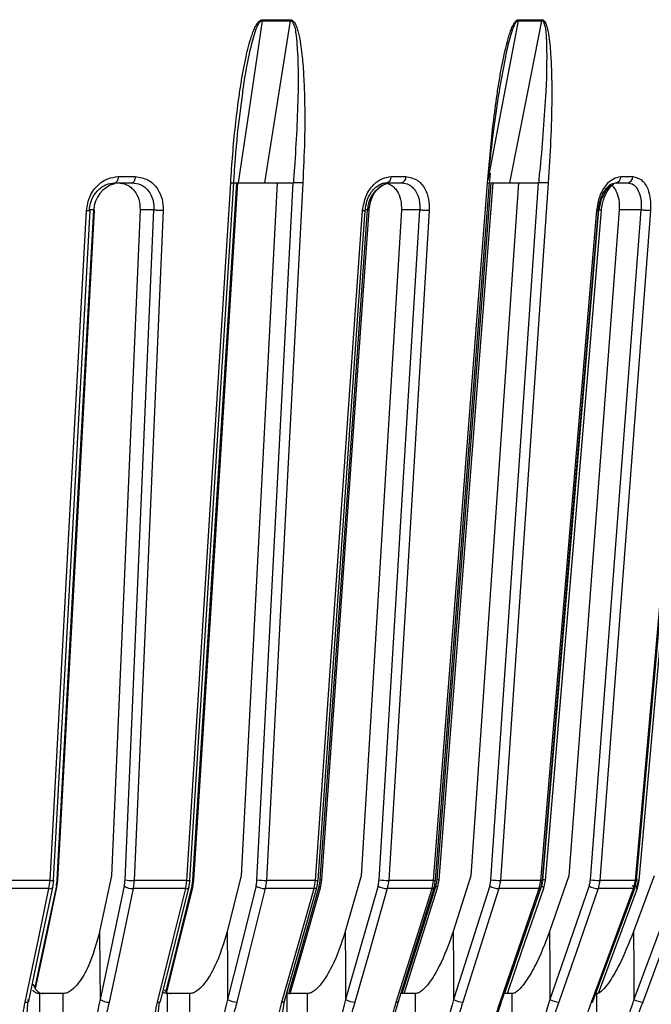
# Model space of a CAD drawing. Header units: millimetres. Extents: x -210 to 108, y -697 to -158.
# Tile 19 of 24: x 21 to 68, y -519 to -446. Entities that reach past the tile are written whole.
import ezdxf

# ---------------------------------------------------------------- set-up
doc = ezdxf.new("R2010")
doc.units = ezdxf.units.MM

msp = doc.modelspace()

# ---------------------------------------------------------------- linework, layer by layer
at = {"color": 7, "linetype": 'Continuous', "lineweight": 25}
for p, q in [((38.908, -446.537), (40.998, -446.537)), ((57.734, -446.537), (59.489, -446.537)), ((28.327, -457.997), (29.586, -457.997)), ((48.398, -457.997), (49.491, -457.997)), ((55.634, -458.555), (55.715, -457.729)), ((65.291, -457.997), (66.174, -457.997)), ((33.818, -509.689), (37.046, -458.447)), ((36.809, -458.447), (37.384, -458.447)), ((37.051, -458.447), (37.046, -458.447)), ((37.122, -458.551), (37.131, -458.438)), ((40.022, -458.447), (37.364, -509.406)), ((38.531, -509.689), (41.204, -458.447)), ((41.211, -458.447), (41.204, -458.447)), ((51.774, -509.689), (55.75, -458.447)), ((57.756, -458.447), (54.266, -509.406)), ((55.731, -509.689), (59.241, -458.447)), ((55.758, -458.447), (55.75, -458.447)), ((59.249, -458.447), (59.241, -458.447)), ((64.476, -458.576), (64.9, -458.447)), ((26.529, -460.447), (26.208, -460.447)), ((29.94, -460.447), (27.828, -509.406)), ((49.157, -460.447), (46.189, -509.406)), ((46.66, -460.447), (46.499, -460.447)), ((65.165, -460.447), (61.462, -509.406)), ((27.828, -509.406), (26.957, -513.498)), ((37.364, -509.406), (36.34, -513.497)), ((46.189, -509.406), (45.021, -513.498)), ((54.266, -509.406), (52.967, -513.497)), ((61.462, -509.406), (60.045, -513.498)), ((67.749, -509.406), (66.228, -513.497)), ((23.312, -509.734), (19.222, -509.734)), ((23.236, -510.336), (23.312, -509.734)), ((23.516, -510.235), (23.584, -509.711)), ((23.826, -510.236), (23.894, -509.711)), ((29.513, -509.734), (29.437, -510.336)), ((33.38, -509.734), (29.513, -509.734)), ((33.29, -510.336), (33.38, -509.734)), ((33.526, -510.256), (33.522, -510.267)), ((33.526, -510.256), (33.609, -509.715)), ((33.814, -510.267), (33.818, -510.256)), ((33.818, -510.256), (33.9, -509.716)), ((39.232, -509.734), (39.142, -510.336)), ((42.835, -509.734), (39.232, -509.734)), ((42.733, -510.336), (42.835, -509.734)), ((42.927, -510.272), (42.926, -510.276)), ((42.927, -510.272), (43.022, -509.719)), ((43.196, -510.276), (43.197, -510.272)), ((43.197, -510.272), (43.293, -509.719)), ((48.219, -509.734), (48.117, -510.336)), ((51.524, -509.734), (48.219, -509.734)), ((51.409, -510.336), (51.524, -509.734)), ((51.564, -510.286), (51.673, -509.723)), ((51.812, -510.287), (51.92, -509.723)), ((56.438, -509.734), (56.324, -510.336)), ((59.408, -509.734), (56.438, -509.734)), ((59.283, -510.336), (59.408, -509.734)), ((59.403, -510.299), (59.523, -509.726)), ((59.624, -510.299), (59.744, -509.726)), ((63.754, -509.734), (63.629, -510.336)), ((66.361, -509.734), (63.754, -509.734)), ((66.227, -510.336), (66.361, -509.734)), ((66.314, -510.311), (66.445, -509.729)), ((66.555, -509.734), (66.421, -510.336)), ((66.507, -510.311), (66.638, -509.729)), ((23.236, -510.336), (19.16, -510.336)), ((33.29, -510.336), (29.437, -510.336)), ((42.733, -510.336), (39.142, -510.336)), ((51.409, -510.336), (48.117, -510.336)), ((51.565, -510.283), (51.565, -510.286)), ((59.283, -510.336), (56.324, -510.336)), ((59.405, -510.291), (59.403, -510.299)), ((59.624, -510.299), (59.626, -510.291)), ((66.227, -510.336), (63.629, -510.336)), ((24.28, -518.047), (22.534, -518.047)), ((33.6, -518.047), (31.932, -518.047)), ((42.247, -518.047), (40.731, -518.047)), ((50.186, -518.047), (49.184, -518.047)), ((57.288, -518.047), (56.735, -518.047)), ((21.515, -521.123), (21.711, -518.483)), ((31.031, -521.705), (31.366, -518.661)), ((39.991, -522.087), (40.559, -518.618))]:
    msp.add_line(p, q, dxfattribs=at)
at = {"color": 7, "linetype": 'Continuous', "lineweight": 25, "flags": 128}
for points in [[(38.908, -446.537), (37.923, -453.207), (37.148, -458.447)], [(38.916, -446.458), (39.179, -446.458), (39.442, -446.458), (39.703, -446.458), (39.965, -446.458), (40.226, -446.458), (40.487, -446.458), (40.747, -446.458), (41.006, -446.458)], [(39.12, -458.447), (40.171, -451.778), (40.998, -446.537)], [(57.734, -446.537), (56.468, -453.207), (55.511, -458.251)], [(57.13, -458.447), (58.451, -451.778), (59.489, -446.537)], [(57.744, -446.458), (57.965, -446.458), (58.186, -446.458), (58.407, -446.458), (58.626, -446.458), (58.846, -446.458), (59.064, -446.458), (59.282, -446.458), (59.499, -446.458)], [(28.327, -457.997), (28.318, -458.088), (28.302, -458.173), (28.279, -458.251), (28.249, -458.318), (28.214, -458.373), (28.175, -458.414), (28.132, -458.439), (28.089, -458.447)], [(29.586, -457.997), (29.578, -458.088), (29.561, -458.173), (29.537, -458.251), (29.507, -458.318), (29.471, -458.373), (29.431, -458.414), (29.388, -458.439), (29.343, -458.447)], [(33.38, -509.734), (35.166, -481.292), (36.601, -458.447)], [(33.607, -509.719), (35.175, -484.728), (36.824, -458.448)], [(33.899, -509.711), (35.473, -484.728), (37.128, -458.448)], [(41.905, -458.447), (40.394, -487.447), (39.232, -509.734)], [(51.524, -509.734), (53.726, -481.292), (55.495, -458.447)], [(51.673, -509.723), (53.607, -484.732), (55.642, -458.447)], [(51.92, -509.723), (53.86, -484.732), (55.899, -458.447)], [(59.95, -458.447), (57.964, -487.447), (56.438, -509.734)], [(64.651, -458.591), (64.413, -458.776), (64.189, -459.036), (63.854, -459.684), (63.769, -459.96), (63.684, -460.447), (63.684, -460.447), (63.684, -460.447)], [(66.361, -509.734), (68.889, -481.292), (70.92, -458.447)], [(66.444, -509.726), (68.665, -484.735), (71.001, -458.448)], [(66.637, -509.726), (68.862, -484.735), (71.202, -458.448)], [(23.312, -509.734), (24.8, -482.418), (25.994, -460.495)], [(23.58, -509.717), (24.886, -485.722), (26.26, -460.476)], [(23.837, -509.689), (25.344, -482.114), (26.529, -460.447)], [(23.89, -509.708), (25.201, -485.722), (26.582, -460.476)], [(28.827, -509.689), (30.017, -482.114), (30.952, -460.447)], [(31.636, -460.495), (30.436, -488.326), (29.513, -509.734)], [(30.952, -460.447), (30.385, -460.447), (29.94, -460.447)], [(42.835, -509.734), (44.76, -482.418), (46.305, -460.495)], [(43.022, -509.721), (44.712, -485.727), (46.49, -460.48)], [(43.181, -509.689), (45.129, -482.114), (46.66, -460.447)], [(43.293, -509.717), (44.988, -485.727), (46.772, -460.481)], [(47.512, -509.689), (49.184, -482.114), (50.498, -460.447)], [(51.204, -460.495), (49.517, -488.326), (48.219, -509.734)], [(50.498, -460.447), (49.747, -460.447), (49.157, -460.447)], [(59.408, -509.734), (61.692, -482.418), (63.524, -460.495)], [(59.522, -509.725), (61.528, -485.73), (63.637, -460.484)], [(59.56, -509.689), (61.87, -482.114), (63.684, -460.447)], [(59.744, -509.725), (61.753, -485.73), (63.867, -460.485)], [(63.054, -509.689), (65.141, -482.114), (66.78, -460.447)], [(67.479, -460.495), (65.374, -488.326), (63.754, -509.734)], [(66.78, -460.447), (65.876, -460.447), (65.165, -460.447)], [(21.75, -518.6), (22.546, -514.825), (23.508, -510.257)], [(23.778, -510.14), (22.788, -514.812), (22.198, -517.596)], [(22.244, -517.681), (22.85, -514.826), (23.818, -510.258)], [(23.516, -510.235), (23.512, -510.251), (23.508, -510.257)], [(23.818, -510.258), (23.821, -510.251), (23.826, -510.235)], [(28.771, -510.14), (27.777, -514.812), (26.995, -518.483)], [(31.449, -518.609), (32.387, -514.834), (33.522, -510.267)], [(33.749, -510.14), (32.583, -514.811), (31.819, -517.871)], [(31.899, -517.94), (32.674, -514.834), (33.814, -510.267)], [(33.818, -510.256), (33.819, -510.251), (33.814, -510.216), (33.79, -510.179), (33.749, -510.14)], [(38.465, -510.14), (37.295, -514.811), (36.375, -518.482)], [(40.559, -518.618), (41.63, -514.843), (42.926, -510.275)], [(43.103, -510.14), (41.773, -514.812), (40.871, -517.98)], [(40.985, -518.044), (41.896, -514.844), (43.196, -510.276)], [(42.926, -510.276), (42.923, -510.28), (42.9, -510.305), (42.86, -510.322), (42.803, -510.333), (42.733, -510.336)], [(43.197, -510.272), (43.199, -510.251), (43.184, -510.216), (43.152, -510.179), (43.103, -510.14)], [(47.436, -510.14), (46.102, -514.812), (45.054, -518.483)], [(51.687, -510.14), (50.207, -514.811), (49.182, -518.047)], [(51.812, -510.284), (51.813, -510.28), (51.808, -510.251), (51.785, -510.216), (51.744, -510.179), (51.687, -510.14)], [(55.646, -510.14), (54.162, -514.811), (52.996, -518.482)], [(59.466, -510.14), (57.85, -514.812), (56.732, -518.047)], [(62.962, -510.14), (61.343, -514.812), (60.071, -518.483)], [(69.352, -510.14), (67.615, -514.811), (66.251, -518.482)], [(21.477, -518.679), (22.455, -514.04), (23.236, -510.336)], [(29.437, -510.336), (28.436, -515.041), (27.661, -518.679)], [(31.217, -518.678), (32.37, -514.04), (33.29, -510.336)], [(39.142, -510.336), (37.963, -515.041), (37.053, -518.678)], [(40.366, -518.679), (41.682, -514.04), (42.733, -510.336)], [(48.117, -510.336), (46.773, -515.041), (45.735, -518.679)], [(48.773, -518.678), (50.239, -514.04), (51.409, -510.336)], [(48.93, -518.626), (50.122, -514.851), (51.565, -510.284)], [(49.353, -518.047), (50.365, -514.851), (51.812, -510.284)], [(51.565, -510.286), (51.552, -510.305), (51.521, -510.322), (51.472, -510.333), (51.409, -510.336)], [(56.324, -510.336), (54.83, -515.041), (53.675, -518.678)], [(56.405, -518.679), (58.005, -514.04), (59.283, -510.336)], [(56.527, -518.634), (57.829, -514.859), (59.401, -510.303)], [(56.944, -518.047), (58.046, -514.859), (59.626, -510.292)], [(59.403, -510.299), (59.4, -510.305), (59.378, -510.322), (59.338, -510.333), (59.283, -510.336)], [(63.629, -510.336), (62, -515.041), (60.739, -518.679)], [(63.136, -518.678), (64.855, -514.04), (66.227, -510.336)], [(63.226, -518.64), (64.624, -514.866), (66.309, -510.317)], [(63.645, -518.015), (64.814, -514.866), (66.509, -510.298)], [(66.316, -510.298), (66.316, -510.305), (66.314, -510.311)], [(66.507, -510.311), (66.509, -510.305), (66.509, -510.298)], [(70.003, -510.336), (68.254, -515.041), (66.902, -518.678)], [(26.957, -513.498), (26.978, -516.29), (26.995, -518.483)], [(36.34, -513.497), (36.36, -516.289), (36.375, -518.482)], [(45.021, -513.498), (45.039, -516.29), (45.054, -518.483)], [(52.967, -513.497), (52.983, -516.289), (52.996, -518.482)], [(60.045, -513.498), (60.06, -516.29), (60.071, -518.483)], [(66.228, -513.497), (66.241, -516.289), (66.251, -518.482)], [(22.534, -518.047), (22.508, -521.482), (22.488, -524.18)], [(24.326, -524.18), (24.3, -520.746), (24.28, -518.047)], [(31.932, -518.047), (31.908, -521.482), (31.889, -524.18)], [(33.643, -524.18), (33.619, -520.746), (33.6, -518.047)], [(40.731, -518.047), (40.709, -521.482), (40.691, -524.18)], [(42.287, -524.18), (42.264, -520.746), (42.247, -518.047)], [(50.222, -524.18), (50.202, -520.746), (50.186, -518.047)], [(57.319, -524.18), (57.302, -520.746), (57.288, -518.047)], [(63.549, -524.18), (63.534, -520.746), (63.522, -518.047)], [(31.217, -518.678), (31.294, -518.675), (31.359, -518.665), (31.408, -518.647), (31.44, -518.623), (31.449, -518.609)], [(40.366, -518.679), (40.436, -518.676), (40.493, -518.665), (40.534, -518.648), (40.557, -518.623), (40.559, -518.619)], [(48.773, -518.678), (48.837, -518.675), (48.885, -518.665), (48.917, -518.647), (48.93, -518.626)], [(56.405, -518.679), (56.46, -518.676), (56.5, -518.665), (56.522, -518.648), (56.527, -518.634)], [(63.136, -518.678), (63.183, -518.675), (63.213, -518.665), (63.226, -518.647), (63.226, -518.64)]]:
    msp.add_lwpolyline(points, dxfattribs=at)
at = {"color": 7, "linetype": 'Continuous', "lineweight": 25}
for centre, radius, start, end in [((38.057, -446.41), 0.86, 351.47494, 356.79252), ((57.065, -446.409), 0.681, 349.15878, 355.9), ((47.979, -458.038), 0.421, 283.43892, 5.51851), ((49.071, -458.036), 0.422, 282.94314, 5.25464), ((64.847, -458.007), 0.444, 276.81088, 1.19522), ((65.728, -458.005), 0.445, 276.51895, 0.95943), ((28.569, -460.499), 2.04, 104.30551, 178.54872), ((48.791, -460.51), 2.132, 112.70191, 178.31165), ((23.289, -510.006), 0.334, 260.90148, 311.15255), ((23.398, -509.151), 0.589, 261.60051, 288.38812), ((23.713, -510.232), 0.112, 358.00531, 54.86887), ((23.84, -509.764), 0.0758, 45.08706, 92.65035), ((29.41, -509.199), 1.137, 235.82073, 271.3686), ((29.442, -505.63), 4.105, 261.38693, 270.99506), ((33.34, -510.08), 0.261, 258.92735, 314.2299), ((33.458, -509.277), 0.463, 260.40647, 289.01794), ((33.817, -509.83), 0.142, 54.02778, 89.82776), ((39.141, -509.07), 1.266, 237.68435, 270.01036), ((39.182, -505.098), 4.636, 261.92799, 270.60949), ((42.894, -509.292), 0.446, 262.42997, 286.71022), ((43.186, -509.889), 0.201, 57.76863, 91.60219), ((48.148, -508.948), 1.389, 239.15546, 268.71685), ((48.195, -504.604), 5.13, 262.34431, 270.2671), ((51.575, -509.422), 0.317, 260.7082, 288.05172), ((51.776, -510.009), 0.321, 63.24057, 90.37796), ((56.391, -508.833), 1.505, 240.30752, 267.43284), ((56.443, -504.157), 5.577, 262.66209, 269.94807), ((59.448, -509.497), 0.241, 260.32979, 287.98536), ((59.383, -510.387), 0.261, 21.50424, 71.45671), ((59.542, -510.252), 0.564, 68.92309, 88.08328), ((63.74, -508.724), 1.616, 241.20251, 266.08117), ((63.793, -503.76), 5.975, 262.90148, 269.62994), ((66.016, -510.468), 0.345, 29.61394, 72.40141), ((66.183, -510.501), 0.384, 31.92413, 70.34329), ((66.389, -509.528), 0.208, 262.11349, 285.61205), ((66.426, -510.34), 0.647, 70.81368, 87.77588), ((66.249, -510.249), 0.09, 255.65681, 316.45279), ((21.536, -518.371), 0.314, 259.07571, 312.91897), ((27.634, -517.542), 1.137, 235.82091, 271.38542), ((37.052, -517.412), 1.266, 237.68312, 270.02709), ((45.766, -517.291), 1.388, 239.153, 268.73333), ((53.741, -517.175), 1.504, 240.30394, 267.44925), ((60.849, -517.068), 1.615, 241.19793, 266.09731), ((67.064, -516.959), 1.726, 241.88524, 264.61356)]:
    msp.add_arc(centre, radius, start, end, dxfattribs=at)
for points, knots in [([(36.601, -458.447), (36.646, -457.754), (36.738, -456.361), (36.935, -454.295), (37.148, -452.548), (37.355, -451.159), (37.532, -450.136), (37.715, -449.236), (37.907, -448.425), (38.091, -447.791), (38.265, -447.302), (38.432, -446.925), (38.599, -446.643), (38.787, -446.48), (38.875, -446.465), (38.916, -446.458)], [0, 0, 0, 0, 0.167566, 0.336422, 0.499725, 0.590815, 0.673973, 0.749281, 0.811617, 0.874194, 0.908303, 0.936935, 0.974643, 0.98828, 1, 1, 1, 1]), ([(37.482, -451.843), (37.486, -451.81), (37.596, -450.85), (37.868, -449.437), (38.234, -447.846), (38.489, -447.083), (38.661, -446.735), (38.775, -446.596), (38.85, -446.546), (38.889, -446.54), (38.908, -446.537)], [0, 0, 0, 0, 0.017634, 0.51857, 0.767159, 0.889157, 0.947801, 0.9751, 0.987811, 1, 1, 1, 1]), ([(41.006, -446.458), (41.005, -446.473), (41.003, -446.5), (40.999, -446.526), (40.998, -446.537)], [0, 0, 0, 0, 0.559968, 1, 1, 1, 1]), ([(40.998, -446.537), (41.016, -446.54), (41.054, -446.546), (41.12, -446.596), (41.317, -446.907), (41.555, -448.677), (41.6, -452.205), (41.406, -455.47), (41.295, -457.343)], [0, 0, 0, 0, 0.0061289, 0.0125199, 0.0262459, 0.116739, 0.4933043, 1, 1, 1, 1]), ([(41.006, -446.458), (41.046, -446.465), (41.131, -446.48), (41.243, -446.589), (41.346, -446.751), (41.449, -446.988), (41.549, -447.302), (41.664, -447.791), (41.772, -448.425), (41.885, -449.4), (41.98, -450.674), (42.053, -452.728), (42.049, -455.345), (41.953, -457.413), (41.905, -458.447)], [0, 0, 0, 0, 0.011715, 0.02535, 0.042264, 0.063186, 0.091791, 0.125922, 0.188493, 0.250824, 0.366653, 0.500345, 0.750124, 1, 1, 1, 1]), ([(55.495, -458.447), (55.55, -457.754), (55.661, -456.361), (55.879, -454.295), (56.101, -452.548), (56.311, -451.159), (56.486, -450.136), (56.662, -449.236), (56.844, -448.425), (57.015, -447.791), (57.174, -447.302), (57.324, -446.925), (57.472, -446.643), (57.634, -446.48), (57.709, -446.465), (57.744, -446.458)], [0, 0, 0, 0, 0.167566, 0.336422, 0.499725, 0.590815, 0.673973, 0.749281, 0.811617, 0.874194, 0.908303, 0.936935, 0.974643, 0.98828, 1, 1, 1, 1]), ([(56.733, -449.707), (56.775, -449.464), (56.898, -448.762), (57.122, -447.846), (57.361, -447.083), (57.518, -446.735), (57.619, -446.596), (57.684, -446.546), (57.717, -446.54), (57.734, -446.537)], [0, 0, 0, 0, 0.215301, 0.620484, 0.819334, 0.914919, 0.959415, 0.980132, 1, 1, 1, 1]), ([(59.489, -446.537), (59.504, -446.54), (59.535, -446.546), (59.589, -446.596), (59.743, -446.907), (59.879, -448.677), (59.793, -452.205), (59.517, -455.47), (59.358, -457.343)], [0, 0, 0, 0, 0.006129, 0.01252, 0.026246, 0.116739, 0.493304, 1, 1, 1, 1]), ([(59.499, -446.458), (59.498, -446.473), (59.496, -446.5), (59.491, -446.526), (59.489, -446.537)], [0, 0, 0, 0, 0.559968, 1, 1, 1, 1]), ([(59.499, -446.458), (59.532, -446.465), (59.603, -446.48), (59.694, -446.589), (59.776, -446.751), (59.856, -446.988), (59.932, -447.302), (60.016, -447.791), (60.09, -448.425), (60.16, -449.4), (60.207, -450.674), (60.216, -452.728), (60.147, -455.345), (60.016, -457.413), (59.95, -458.447)], [0, 0, 0, 0, 0.011715, 0.02535, 0.042264, 0.063186, 0.091791, 0.125922, 0.188493, 0.250824, 0.366653, 0.500345, 0.750124, 1, 1, 1, 1]), ([(55.618, -457.343), (55.832, -455.473), (56.124, -452.919), (56.604, -450.386), (56.733, -449.707)], [0, 0, 0, 0, 0.732058, 1, 1, 1, 1]), ([(36.818, -458.551), (36.9, -457.313), (37.048, -455.075), (37.351, -452.847), (37.486, -451.85)], [0, 0, 0, 0, 0.552992, 1, 1, 1, 1]), ([(41.295, -457.343), (41.271, -457.564), (41.233, -457.906), (41.221, -458.253), (41.216, -458.376)], [0, 0, 0, 0, 0.64599, 1, 1, 1, 1]), ([(59.358, -457.343), (59.327, -457.564), (59.279, -457.906), (59.262, -458.253), (59.256, -458.376)], [0, 0, 0, 0, 0.64599, 1, 1, 1, 1]), ([(25.994, -460.495), (26.053, -460.128), (26.172, -459.394), (26.807, -458.574), (27.56, -458.085), (28.071, -458.026), (28.327, -457.997)], [0, 0, 0, 0, 0.280377, 0.559712, 0.779882, 1, 1, 1, 1]), ([(29.586, -457.997), (29.905, -458.045), (30.542, -458.139), (31.221, -458.808), (31.604, -459.631), (31.625, -460.207), (31.636, -460.495)], [0, 0, 0, 0, 0.27982, 0.559169, 0.779392, 1, 1, 1, 1]), ([(46.305, -460.495), (46.366, -460.128), (46.487, -459.394), (47.06, -458.574), (47.729, -458.085), (48.175, -458.026), (48.398, -457.997)], [0, 0, 0, 0, 0.280377, 0.559712, 0.779882, 1, 1, 1, 1]), ([(49.491, -457.997), (49.766, -458.045), (50.315, -458.139), (50.886, -458.808), (51.196, -459.631), (51.201, -460.207), (51.204, -460.495)], [0, 0, 0, 0, 0.27982, 0.559169, 0.779392, 1, 1, 1, 1]), ([(63.524, -460.495), (63.583, -460.128), (63.701, -459.394), (64.19, -458.574), (64.746, -458.085), (65.109, -458.026), (65.291, -457.997)], [0, 0, 0, 0, 0.280377, 0.559712, 0.779882, 1, 1, 1, 1]), ([(66.174, -457.997), (66.393, -458.045), (66.832, -458.139), (67.271, -458.808), (67.496, -459.631), (67.485, -460.207), (67.479, -460.495)], [0, 0, 0, 0, 0.27982, 0.559169, 0.779392, 1, 1, 1, 1]), ([(26.208, -460.447), (26.227, -460.283), (26.258, -460.022), (26.437, -459.527), (26.709, -459.103), (27.094, -458.768), (27.519, -458.517), (27.863, -458.475), (28.089, -458.447)], [0, 0, 0, 0, 0.157699, 0.250775, 0.500212, 0.631323, 0.758454, 1, 1, 1, 1]), ([(28.089, -458.447), (28.323, -458.447), (28.742, -458.447), (29.159, -458.447), (29.343, -458.447)], [0, 0, 0, 0, 0.56, 1, 1, 1, 1]), ([(28.305, -458.447), (28.526, -458.475), (28.863, -458.517), (29.255, -458.769), (29.594, -459.103), (29.903, -459.665), (29.927, -460.187), (29.94, -460.447)], [0, 0, 0, 0, 0.2428375, 0.3700598, 0.5008463, 0.750309, 1, 1, 1, 1]), ([(29.343, -458.447), (29.563, -458.475), (29.9, -458.517), (30.288, -458.768), (30.626, -459.103), (30.842, -459.527), (30.951, -460.022), (30.962, -460.284), (30.952, -460.447), (30.952, -460.447)], [0, 0, 0, 0, 0.241554, 0.368683, 0.499786, 0.749213, 0.84233, 0.999996, 1, 1, 1, 1]), ([(36.601, -458.447), (36.649, -458.447), (36.747, -458.447), (36.817, -458.447), (36.818, -458.447), (36.818, -458.447)], [0, 0, 0, 0, 0.417538, 0.854482, 1, 1, 1, 1]), ([(37.148, -458.447), (37.518, -458.447), (38.179, -458.447), (38.832, -458.447), (39.12, -458.447)], [0, 0, 0, 0, 0.559999, 1, 1, 1, 1]), ([(39.12, -458.447), (39.202, -458.447), (39.368, -458.447), (39.741, -458.447), (40.234, -458.447), (40.798, -458.447), (41.069, -458.447), (41.204, -458.447)], [0, 0, 0, 0, 0.125465, 0.251186, 0.500358, 0.750057, 1, 1, 1, 1]), ([(41.216, -458.376), (41.215, -458.388), (41.213, -458.412), (41.211, -458.436), (41.21, -458.447)], [0, 0, 0, 0, 0.500001, 1, 1, 1, 1]), ([(41.905, -458.447), (41.85, -458.447), (41.766, -458.448), (41.636, -458.448), (41.553, -458.447), (41.477, -458.448), (41.399, -458.448), (41.299, -458.448), (41.242, -458.448), (41.211, -458.447)], [0, 0, 0, 0, 0.242415, 0.371253, 0.501733, 0.564129, 0.671423, 0.819818, 1, 1, 1, 1]), ([(46.49, -460.499), (46.522, -460.258), (46.589, -459.755), (46.884, -459.192), (47.203, -458.825), (47.49, -458.607), (47.807, -458.462), (48.023, -458.447), (48.132, -458.44)], [0, 0, 0, 0, 0.220425, 0.460756, 0.588861, 0.721216, 0.858569, 1, 1, 1, 1]), ([(46.771, -460.499), (46.802, -460.264), (46.865, -459.79), (47.17, -459.17), (47.582, -458.692), (47.895, -458.555), (48.052, -458.486)], [0, 0, 0, 0, 0.246151, 0.495141, 0.746505, 1, 1, 1, 1]), ([(47.791, -458.447), (47.981, -458.475), (48.272, -458.517), (48.605, -458.769), (48.89, -459.103), (49.144, -459.665), (49.153, -460.187), (49.157, -460.447)], [0, 0, 0, 0, 0.242837, 0.37006, 0.500846, 0.750309, 1, 1, 1, 1]), ([(48.077, -458.447), (48.281, -458.447), (48.645, -458.447), (49.007, -458.447), (49.166, -458.447)], [0, 0, 0, 0, 0.56, 1, 1, 1, 1]), ([(49.166, -458.447), (49.356, -458.475), (49.647, -458.517), (49.975, -458.768), (50.256, -459.103), (50.43, -459.527), (50.509, -460.022), (50.512, -460.284), (50.498, -460.447), (50.498, -460.447)], [0, 0, 0, 0, 0.241554, 0.368683, 0.499786, 0.749213, 0.84233, 0.999996, 1, 1, 1, 1]), ([(55.495, -458.447), (55.533, -458.447), (55.612, -458.447), (55.652, -458.447), (55.641, -458.447), (55.64, -458.447)], [0, 0, 0, 0, 0.47713, 0.976438, 1, 1, 1, 1]), ([(55.713, -458.447), (55.944, -458.447), (56.42, -458.447), (56.889, -458.447), (57.13, -458.447)], [0, 0, 0, 0, 0.486184, 1, 1, 1, 1]), ([(56.556, -458.447), (56.652, -458.447), (56.802, -458.447), (57.056, -458.447), (57.325, -458.447), (57.666, -458.447), (57.882, -458.447), (57.989, -458.447)], [0, 0, 0, 0, 0.238252, 0.369358, 0.500716, 0.750235, 1, 1, 1, 1]), ([(57.13, -458.447), (57.2, -458.447), (57.341, -458.447), (57.683, -458.447), (58.164, -458.447), (58.758, -458.447), (59.08, -458.447), (59.241, -458.447)], [0, 0, 0, 0, 0.125465, 0.251186, 0.500358, 0.750057, 1, 1, 1, 1]), ([(59.256, -458.376), (59.255, -458.388), (59.253, -458.412), (59.25, -458.436), (59.249, -458.447)], [0, 0, 0, 0, 0.500001, 1, 1, 1, 1]), ([(59.95, -458.447), (59.903, -458.447), (59.83, -458.448), (59.706, -458.448), (59.624, -458.447), (59.546, -458.448), (59.464, -458.448), (59.356, -458.448), (59.287, -458.448), (59.249, -458.447)], [0, 0, 0, 0, 0.242415, 0.371253, 0.501733, 0.564129, 0.671423, 0.819818, 1, 1, 1, 1]), ([(63.636, -460.507), (63.656, -460.332), (63.695, -459.995), (63.837, -459.535), (64.014, -459.156), (64.267, -458.775), (64.477, -458.628), (64.609, -458.535)], [0, 0, 0, 0, 0.197956, 0.38386, 0.558278, 0.721053, 1, 1, 1, 1]), ([(63.866, -460.507), (63.886, -460.335), (63.924, -460.006), (64.091, -459.446), (64.351, -458.947), (64.629, -458.645), (64.748, -458.572), (64.781, -458.552)], [0, 0, 0, 0, 0.192325, 0.367846, 0.668499, 0.90735, 1, 1, 1, 1]), ([(64.549, -458.587), (64.554, -458.589), (64.636, -458.614), (64.766, -458.778), (64.99, -459.098), (65.175, -459.666), (65.169, -460.187), (65.165, -460.447)], [0, 0, 0, 0, 0.010967, 0.17715, 0.347988, 0.673845, 1, 1, 1, 1]), ([(64.9, -458.447), (65.065, -458.447), (65.359, -458.447), (65.651, -458.447), (65.779, -458.447)], [0, 0, 0, 0, 0.56, 1, 1, 1, 1]), ([(65.779, -458.447), (65.931, -458.475), (66.164, -458.517), (66.419, -458.768), (66.633, -459.103), (66.757, -459.527), (66.803, -460.022), (66.796, -460.284), (66.78, -460.447), (66.78, -460.447)], [0, 0, 0, 0, 0.241554, 0.368683, 0.499786, 0.749213, 0.84233, 0.999996, 1, 1, 1, 1]), ([(25.994, -460.495), (26.046, -460.495), (26.128, -460.494), (26.203, -460.488), (26.244, -460.482), (26.265, -460.474), (26.266, -460.463), (26.231, -460.454), (26.208, -460.447)], [0, 0, 0, 0, 0.239379, 0.368293, 0.499962, 0.631636, 0.760566, 1, 1, 1, 1]), ([(26.58, -460.476), (26.582, -460.476), (26.59, -460.473), (26.586, -460.464), (26.552, -460.454), (26.529, -460.447)], [0, 0, 0, 0, 0.05741, 0.387327, 1, 1, 1, 1]), ([(31.636, -460.495), (31.579, -460.495), (31.49, -460.494), (31.358, -460.489), (31.256, -460.483), (31.16, -460.475), (31.047, -460.464), (30.989, -460.454), (30.952, -460.447)], [0, 0, 0, 0, 0.239412, 0.368332, 0.5, 0.631669, 0.760589, 1, 1, 1, 1]), ([(46.305, -460.495), (46.35, -460.495), (46.419, -460.494), (46.469, -460.488), (46.49, -460.483), (46.489, -460.479), (46.488, -460.478)], [0, 0, 0, 0, 0.420826, 0.647455, 0.878928, 1, 1, 1, 1]), ([(46.77, -460.481), (46.771, -460.479), (46.773, -460.475), (46.747, -460.464), (46.694, -460.454), (46.66, -460.447)], [0, 0, 0, 0, 0.20626, 0.484078, 1, 1, 1, 1]), ([(51.204, -460.495), (51.153, -460.495), (51.074, -460.494), (50.946, -460.489), (50.843, -460.483), (50.741, -460.475), (50.617, -460.464), (50.545, -460.454), (50.498, -460.447)], [0, 0, 0, 0, 0.2394117, 0.3683318, 0.5000003, 0.6316688, 0.7605887, 1, 1, 1, 1]), ([(63.524, -460.495), (63.558, -460.495), (63.611, -460.494), (63.637, -460.489), (63.636, -460.486), (63.635, -460.485)], [0, 0, 0, 0, 0.546746, 0.841188, 1, 1, 1, 1]), ([(63.865, -460.484), (63.865, -460.484), (63.866, -460.481), (63.847, -460.475), (63.797, -460.464), (63.729, -460.454), (63.684, -460.447)], [0, 0, 0, 0, 0.072882, 0.317026, 0.556075, 1, 1, 1, 1]), ([(67.479, -460.495), (67.436, -460.495), (67.37, -460.494), (67.251, -460.489), (67.152, -460.483), (67.049, -460.475), (66.918, -460.464), (66.835, -460.454), (66.78, -460.447)], [0, 0, 0, 0, 0.239412, 0.368332, 0.5, 0.631669, 0.760589, 1, 1, 1, 1]), ([(23.778, -510.14), (23.793, -510.058), (23.821, -509.912), (23.832, -509.757), (23.837, -509.689)], [0, 0, 0, 0, 0.559638, 1, 1, 1, 1]), ([(28.771, -510.14), (28.786, -510.058), (28.814, -509.912), (28.823, -509.757), (28.827, -509.689)], [0, 0, 0, 0, 0.559638, 1, 1, 1, 1]), ([(33.749, -510.14), (33.767, -510.058), (33.799, -509.912), (33.812, -509.757), (33.818, -509.689)], [0, 0, 0, 0, 0.559639, 1, 1, 1, 1]), ([(38.465, -510.14), (38.483, -510.058), (38.515, -509.912), (38.526, -509.757), (38.531, -509.689)], [0, 0, 0, 0, 0.5596385, 1, 1, 1, 1]), ([(43.103, -510.14), (43.123, -510.058), (43.16, -509.912), (43.175, -509.757), (43.181, -509.689)], [0, 0, 0, 0, 0.5596384, 1, 1, 1, 1]), ([(47.436, -510.14), (47.456, -510.058), (47.493, -509.912), (47.506, -509.757), (47.512, -509.689)], [0, 0, 0, 0, 0.559638, 1, 1, 1, 1]), ([(51.687, -510.14), (51.71, -510.058), (51.751, -509.912), (51.767, -509.757), (51.774, -509.689)], [0, 0, 0, 0, 0.559639, 1, 1, 1, 1]), ([(55.646, -510.14), (55.669, -510.058), (55.71, -509.912), (55.724, -509.757), (55.731, -509.689)], [0, 0, 0, 0, 0.559639, 1, 1, 1, 1]), ([(59.466, -510.14), (59.491, -510.058), (59.536, -509.912), (59.553, -509.757), (59.56, -509.689)], [0, 0, 0, 0, 0.559638, 1, 1, 1, 1]), ([(62.962, -510.14), (62.987, -510.058), (63.031, -509.912), (63.047, -509.757), (63.054, -509.689)], [0, 0, 0, 0, 0.559638, 1, 1, 1, 1]), ([(26.957, -513.498), (26.726, -514.365), (26.379, -515.668), (25.57, -517.113), (24.999, -517.746), (24.643, -517.968), (24.429, -518.038), (24.329, -518.044), (24.28, -518.047)], [0, 0, 0, 0, 0.497302, 0.747797, 0.873526, 0.940464, 0.970627, 1, 1, 1, 1]), ([(36.34, -513.497), (36.079, -514.364), (35.688, -515.668), (34.856, -517.112), (34.289, -517.746), (33.945, -517.968), (33.74, -518.038), (33.646, -518.044), (33.6, -518.047)], [0, 0, 0, 0, 0.497301, 0.747796, 0.873525, 0.940465, 0.970628, 1, 1, 1, 1]), ([(45.021, -513.498), (44.734, -514.365), (44.302, -515.668), (43.457, -517.113), (42.899, -517.746), (42.57, -517.968), (42.377, -518.038), (42.29, -518.044), (42.247, -518.047)], [0, 0, 0, 0, 0.497302, 0.747797, 0.873526, 0.940464, 0.970627, 1, 1, 1, 1]), ([(52.967, -513.497), (52.655, -514.364), (52.187, -515.668), (51.337, -517.112), (50.795, -517.746), (50.483, -517.968), (50.305, -518.038), (50.225, -518.044), (50.186, -518.047)], [0, 0, 0, 0, 0.497301, 0.747796, 0.873525, 0.940465, 0.970628, 1, 1, 1, 1]), ([(60.045, -513.498), (59.713, -514.365), (59.214, -515.668), (58.368, -517.113), (57.847, -517.746), (57.556, -517.968), (57.393, -518.038), (57.322, -518.044), (57.288, -518.047)], [0, 0, 0, 0, 0.497302, 0.747797, 0.873526, 0.940464, 0.970627, 1, 1, 1, 1]), ([(66.228, -513.497), (65.879, -514.364), (65.353, -515.668), (64.52, -517.112), (64.025, -517.746), (63.759, -517.968), (63.613, -518.038), (63.552, -518.044), (63.522, -518.047)], [0, 0, 0, 0, 0.497301, 0.747796, 0.873525, 0.940465, 0.970628, 1, 1, 1, 1]), ([(22.06, -517.348), (22.129, -517.508), (22.241, -517.765), (22.492, -517.968), (22.679, -518.038), (22.777, -518.044), (22.825, -518.047)], [0, 0, 0, 0, 0.463722, 0.747555, 0.875453, 1, 1, 1, 1]), ([(22.534, -518.047), (22.486, -518.044), (22.388, -518.039), (22.205, -517.966), (22.067, -517.885), (22.016, -517.794), (22.015, -517.792)], [0, 0, 0, 0, 0.230742, 0.46761, 0.992876, 1, 1, 1, 1]), ([(31.932, -518.047), (31.888, -518.043), (31.798, -518.035), (31.707, -518.012), (31.672, -517.981), (31.67, -517.98)], [0, 0, 0, 0, 0.479223, 0.971174, 1, 1, 1, 1]), ([(31.725, -517.779), (31.727, -517.784), (31.772, -517.881), (31.9, -517.965), (32.068, -518.038), (32.16, -518.044), (32.206, -518.047)], [0, 0, 0, 0, 0.028207, 0.5425489, 0.7743108, 1, 1, 1, 1]), ([(40.731, -517.965), (40.737, -517.972), (40.771, -518.008), (40.86, -518.036), (40.943, -518.044), (40.984, -518.047)], [0, 0, 0, 0, 0.101746, 0.556834, 1, 1, 1, 1]), ([(22.468, -524.38), (22.348, -524.364), (22.091, -524.328), (21.817, -524.086), (21.606, -523.78), (21.412, -523.339), (21.254, -522.711), (21.148, -521.67), (21.185, -520.307), (21.38, -519.222), (21.477, -518.679)], [0, 0, 0, 0, 0.058953, 0.125513, 0.184149, 0.250987, 0.367434, 0.501751, 0.750786, 1, 1, 1, 1]), ([(27.661, -518.679), (27.576, -519.043), (27.406, -519.774), (27.052, -520.852), (26.643, -521.846), (26.199, -522.705), (25.783, -523.334), (25.409, -523.776), (25.073, -524.084), (24.701, -524.328), (24.432, -524.364), (24.305, -524.38)], [0, 0, 0, 0, 0.1671213, 0.3353636, 0.497583, 0.6317278, 0.7481727, 0.8152034, 0.874056, 0.9408545, 1, 1, 1, 1]), ([(26.995, -518.483), (26.767, -519.564), (26.426, -521.18), (25.626, -522.985), (25.063, -523.782), (24.705, -524.07), (24.487, -524.166), (24.379, -524.175), (24.326, -524.18)], [0, 0, 0, 0, 0.5130671, 0.7662611, 0.8878458, 0.9453059, 0.9729409, 1, 1, 1, 1]), ([(31.865, -524.38), (31.753, -524.364), (31.513, -524.328), (31.267, -524.085), (31.083, -523.778), (30.923, -523.337), (30.806, -522.709), (30.758, -521.671), (30.861, -520.308), (31.098, -519.222), (31.217, -518.678)], [0, 0, 0, 0, 0.0590467, 0.125735, 0.1844623, 0.2514116, 0.367628, 0.5016236, 0.7502705, 1, 1, 1, 1]), ([(37.053, -518.678), (36.954, -519.042), (36.757, -519.774), (36.37, -520.854), (35.936, -521.849), (35.476, -522.708), (35.056, -523.335), (34.684, -523.777), (34.353, -524.084), (33.992, -524.328), (33.738, -524.364), (33.618, -524.38)], [0, 0, 0, 0, 0.167221, 0.335728, 0.498319, 0.632114, 0.748277, 0.815271, 0.874092, 0.940871, 1, 1, 1, 1]), ([(36.375, -518.482), (36.117, -519.565), (35.732, -521.181), (34.909, -522.987), (34.349, -523.783), (34.002, -524.07), (33.794, -524.166), (33.693, -524.175), (33.643, -524.18)], [0, 0, 0, 0, 0.513824, 0.766382, 0.887902, 0.945467, 0.973036, 1, 1, 1, 1]), ([(40.664, -524.38), (40.561, -524.364), (40.341, -524.328), (40.126, -524.086), (39.972, -523.78), (39.847, -523.339), (39.771, -522.711), (39.781, -521.67), (39.949, -520.307), (40.227, -519.222), (40.366, -518.679)], [0, 0, 0, 0, 0.058953, 0.125513, 0.184149, 0.250987, 0.367434, 0.501751, 0.750786, 1, 1, 1, 1]), ([(45.735, -518.679), (45.625, -519.043), (45.403, -519.774), (44.988, -520.852), (44.535, -521.846), (44.064, -522.705), (43.642, -523.334), (43.275, -523.776), (42.953, -524.084), (42.607, -524.328), (42.37, -524.364), (42.259, -524.38)], [0, 0, 0, 0, 0.1671214, 0.3353632, 0.497583, 0.6317281, 0.7481727, 0.8152042, 0.874056, 0.9408547, 1, 1, 1, 1]), ([(45.054, -518.483), (44.769, -519.564), (44.344, -521.18), (43.507, -522.985), (42.956, -523.782), (42.624, -524.07), (42.427, -524.166), (42.333, -524.175), (42.287, -524.18)], [0, 0, 0, 0, 0.513067, 0.766261, 0.887846, 0.945306, 0.972941, 1, 1, 1, 1]), ([(48.719, -524.38), (48.626, -524.364), (48.428, -524.328), (48.246, -524.085), (48.123, -523.778), (48.034, -523.337), (48.001, -522.709), (48.07, -521.671), (48.3, -520.308), (48.615, -519.222), (48.773, -518.678)], [0, 0, 0, 0, 0.059047, 0.125735, 0.184462, 0.251412, 0.367628, 0.501624, 0.750271, 1, 1, 1, 1]), ([(48.233, -522.152), (48.277, -521.627), (48.375, -520.457), (48.733, -519.276), (48.93, -518.626)], [0, 0, 0, 0, 0.448996, 1, 1, 1, 1]), ([(53.675, -518.678), (53.553, -519.042), (53.309, -519.774), (52.869, -520.854), (52.4, -521.849), (51.923, -522.708), (51.505, -523.335), (51.147, -523.777), (50.838, -524.084), (50.51, -524.328), (50.293, -524.364), (50.192, -524.38)], [0, 0, 0, 0, 0.167221, 0.335728, 0.498319, 0.632114, 0.748277, 0.815271, 0.874092, 0.940871, 1, 1, 1, 1]), ([(52.996, -518.482), (52.687, -519.565), (52.225, -521.181), (51.383, -522.987), (50.847, -523.783), (50.533, -524.07), (50.35, -524.166), (50.265, -524.175), (50.222, -524.18)], [0, 0, 0, 0, 0.513824, 0.766382, 0.887902, 0.945467, 0.973036, 1, 1, 1, 1]), ([(55.999, -524.38), (55.917, -524.364), (55.743, -524.328), (55.596, -524.086), (55.505, -523.78), (55.453, -523.339), (55.463, -522.711), (55.589, -521.67), (55.88, -520.307), (56.23, -519.222), (56.405, -518.679)], [0, 0, 0, 0, 0.0589532, 0.1255132, 0.1841485, 0.2509866, 0.367434, 0.5017508, 0.7507855, 1, 1, 1, 1]), ([(55.606, -522.923), (55.671, -522.221), (55.804, -520.807), (56.284, -519.362), (56.527, -518.634)], [0, 0, 0, 0, 0.496138, 1, 1, 1, 1]), ([(60.739, -518.679), (60.608, -519.043), (60.345, -519.774), (59.886, -520.852), (59.407, -521.846), (58.929, -522.705), (58.518, -523.334), (58.172, -523.776), (57.878, -524.084), (57.572, -524.328), (57.377, -524.364), (57.286, -524.38)], [0, 0, 0, 0, 0.167121, 0.335363, 0.497583, 0.631728, 0.748173, 0.815204, 0.874056, 0.940855, 1, 1, 1, 1]), ([(60.071, -518.483), (59.741, -519.564), (59.249, -521.18), (58.41, -522.985), (57.894, -523.782), (57.601, -524.07), (57.434, -524.166), (57.357, -524.175), (57.319, -524.18)], [0, 0, 0, 0, 0.513067, 0.766261, 0.887846, 0.945306, 0.972941, 1, 1, 1, 1]), ([(62.382, -524.38), (62.312, -524.364), (62.163, -524.328), (62.053, -524.085), (61.996, -523.778), (61.982, -523.337), (62.034, -522.709), (62.216, -521.671), (62.565, -520.308), (62.945, -519.222), (63.136, -518.678)], [0, 0, 0, 0, 0.0590467, 0.125735, 0.1844623, 0.2514116, 0.367628, 0.5016236, 0.7502705, 1, 1, 1, 1]), ([(66.902, -518.678), (66.762, -519.042), (66.482, -519.774), (66.007, -520.854), (65.522, -521.849), (65.048, -522.708), (64.649, -523.335), (64.32, -523.777), (64.044, -524.084), (63.763, -524.328), (63.593, -524.364), (63.513, -524.38)], [0, 0, 0, 0, 0.167221, 0.335728, 0.498319, 0.632114, 0.748277, 0.815271, 0.874092, 0.940871, 1, 1, 1, 1]), ([(66.251, -518.482), (65.903, -519.565), (65.384, -521.181), (64.557, -522.987), (64.067, -523.783), (63.797, -524.07), (63.648, -524.166), (63.582, -524.175), (63.549, -524.18)], [0, 0, 0, 0, 0.513824, 0.766382, 0.887902, 0.945467, 0.973036, 1, 1, 1, 1])]:
    msp.add_open_spline(points, degree=3, knots=knots, dxfattribs=at)

doc.saveas('drawing.dxf')
